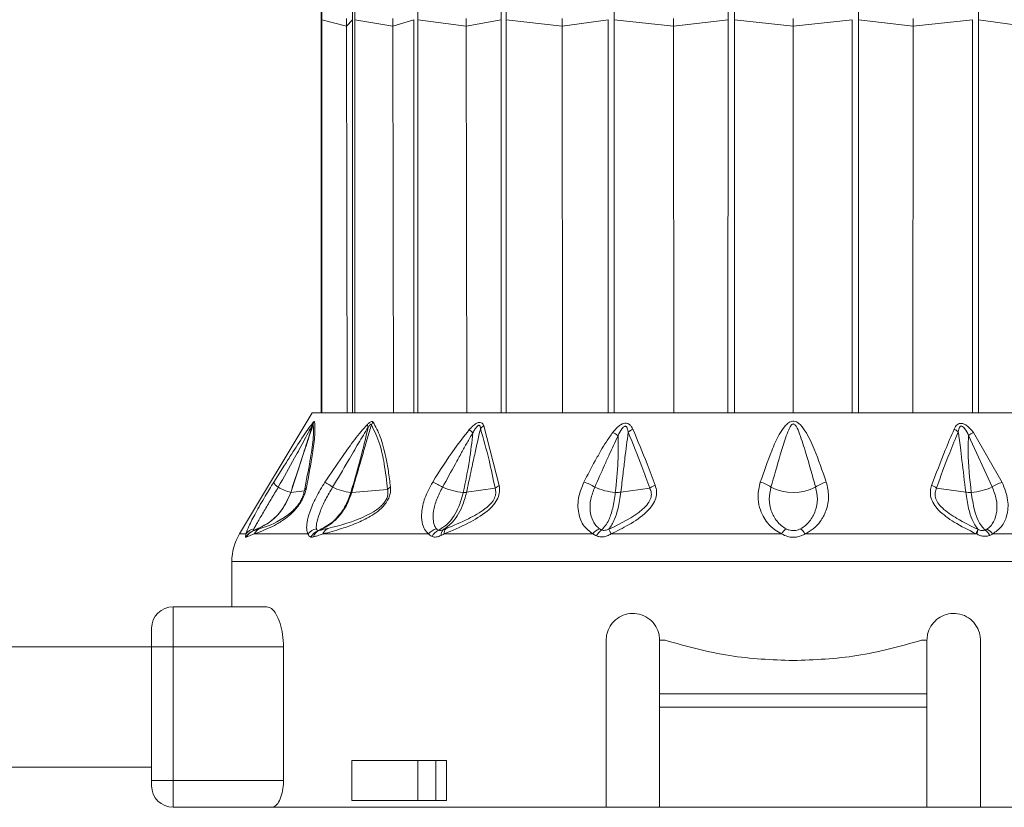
# Model space of a CAD drawing. Header units: millimetres. Extents: x -453 to 1924, y -67 to 428.
# Tile 77 of 88: x 1543 to 1580, y 158 to 188. Entities that reach past the tile are written whole.
import ezdxf

# ---------------------------------------------------------------- set-up
doc = ezdxf.new("R2010")
doc.units = ezdxf.units.MM

# ---------------------------------------------------------------- blocks, each defined once
blk = doc.blocks.new('Drawing View6')
at = {"color": 7, "linetype": 'Continuous', "lineweight": 18}
for p, q in [((-190.205, -25.142), (-190.205, -39.85)), ((-189.252, -25.387), (-190.174, -25.142)), ((-190.174, -39.85), (-190.174, -25.142)), ((-189.253, -25.101), (-189.252, -25.387)), ((-189.252, -25.387), (-189.033, -25.142)), ((-189.252, -25.387), (-189.225, -39.85)), ((-189.033, -25.142), (-189.034, -39.85)), ((-187.524, -25.387), (-188.941, -25.142)), ((-188.94, -39.85), (-188.941, -25.142)), ((-187.525, -25.101), (-187.524, -25.387)), ((-187.524, -25.387), (-186.737, -25.142)), ((-187.524, -25.387), (-187.499, -39.85)), ((-186.737, -25.142), (-186.738, -39.85)), ((-184.775, -25.387), (-186.591, -25.142)), ((-186.59, -39.85), (-186.591, -25.142)), ((-184.775, -25.101), (-184.775, -25.387)), ((-184.775, -25.387), (-183.473, -25.142)), ((-184.775, -25.387), (-184.755, -39.85)), ((-183.473, -25.142), (-183.475, -39.85)), ((-181.192, -25.387), (-183.283, -25.142)), ((-183.281, -39.85), (-183.283, -25.142)), ((-181.192, -25.101), (-181.192, -25.387)), ((-181.192, -25.387), (-179.465, -25.142)), ((-181.192, -25.387), (-181.178, -39.85)), ((-179.465, -25.142), (-179.467, -39.85)), ((-177.02, -25.387), (-179.243, -25.142)), ((-179.242, -39.85), (-179.243, -25.142)), ((-177.02, -25.101), (-177.02, -25.387)), ((-177.02, -25.387), (-174.985, -25.142)), ((-177.02, -25.387), (-177.013, -39.85)), ((-174.985, -25.142), (-174.987, -39.85)), ((-172.543, -25.387), (-174.747, -25.142)), ((-174.745, -39.85), (-174.747, -25.142)), ((-172.543, -25.101), (-172.543, -25.387)), ((-172.543, -25.387), (-170.338, -25.142)), ((-172.543, -25.387), (-172.543, -39.85)), ((-170.338, -25.142), (-170.34, -39.85)), ((-170.099, -39.85), (-170.101, -25.142)), ((-168.065, -25.387), (-170.101, -25.142)), ((-168.065, -25.387), (-168.073, -39.85)), ((-168.065, -25.101), (-168.065, -25.387)), ((-168.065, -25.387), (-165.842, -25.142)), ((-165.842, -25.142), (-165.844, -39.85)), ((-165.619, -39.85), (-165.62, -25.142)), ((-163.893, -25.387), (-165.62, -25.142)), ((-190.543, -39.85), (-193.258, -44.375)), ((-190.543, -39.85), (-154.543, -39.85)), ((-172.543, -39.85), (-174.745, -39.85)), ((-170.34, -39.85), (-172.543, -39.85)), ((-184.123, -40.336), (-183.542, -42.563)), ((-165.989, -40.689), (-165.102, -42.619)), ((-165.806, -40.578), (-164.729, -42.448)), ((-191.975, -42.439), (-191.573, -41.806)), ((-189.058, -42.823), (-187.715, -42.716)), ((-184.766, -42.818), (-183.696, -42.668)), ((-178.992, -42.814), (-177.908, -42.662)), ((-166.093, -42.814), (-167.187, -42.661)), ((-191.336, -42.824), (-190.83, -42.757)), ((-193.258, -44.375), (-193.014, -44.375)), ((-192.708, -44.375), (-193.002, -44.497)), ((-192.708, -44.375), (-190.697, -44.375)), ((-190.135, -44.375), (-186.189, -44.375)), ((-185.601, -44.375), (-180.036, -44.375)), ((-172.106, -44.375), (-165.689, -44.375)), ((-165.091, -44.375), (-159.484, -44.375)), ((-193.543, -45.404), (-193.543, -47.1)), ((-151.543, -45.404), (-193.543, -45.404)), ((-195.743, -48.6), (-195.743, -47.1)), ((-192.233, -47.1), (-195.743, -47.1)), ((-196.543, -48.6), (-196.543, -47.9)), ((-196.543, -48.6), (-348.543, -48.6)), ((-196.543, -48.6), (-195.743, -48.6)), ((-196.543, -53.6), (-196.543, -48.6)), ((-191.61, -48.6), (-195.743, -48.6)), ((-195.743, -53.6), (-195.743, -48.6)), ((-191.61, -48.6), (-191.61, -53.6)), ((-179.543, -54.6), (-179.543, -48.35)), ((-177.543, -50.35), (-177.543, -48.35)), ((-177.543, -48.35), (-177.334, -48.35)), ((-167.751, -48.35), (-167.543, -48.35)), ((-167.543, -48.35), (-167.543, -50.35)), ((-165.543, -48.35), (-165.543, -54.6)), ((-167.543, -50.35), (-177.543, -50.35)), ((-177.543, -50.85), (-177.543, -50.35)), ((-167.543, -50.85), (-167.543, -50.35)), ((-167.543, -50.85), (-177.543, -50.85)), ((-177.543, -50.85), (-177.543, -54.6)), ((-167.543, -54.6), (-167.543, -50.85)), ((-189.054, -52.85), (-189.054, -54.35)), ((-186.584, -52.85), (-189.054, -52.85)), ((-186.584, -54.35), (-186.584, -52.85)), ((-186.584, -52.85), (-185.912, -52.85)), ((-185.912, -54.35), (-185.912, -52.85)), ((-185.518, -52.85), (-185.912, -52.85)), ((-185.518, -52.85), (-185.518, -54.35)), ((-196.543, -53.1), (-348.543, -53.1)), ((-196.543, -53.8), (-196.543, -53.6)), ((-196.543, -53.6), (-195.743, -53.6)), ((-195.743, -54.6), (-195.743, -53.6)), ((-195.743, -53.6), (-191.61, -53.6)), ((-186.584, -54.35), (-189.054, -54.35)), ((-185.912, -54.35), (-186.584, -54.35)), ((-185.518, -54.35), (-185.912, -54.35)), ((-195.743, -54.6), (-192.04, -54.6)), ((-192.04, -54.6), (-179.543, -54.6)), ((-177.543, -54.6), (-179.543, -54.6)), ((-177.543, -54.6), (-167.543, -54.6)), ((-165.543, -54.6), (-167.543, -54.6)), ((-165.543, -54.6), (-153.045, -54.6))]:
    blk.add_line(p, q, dxfattribs=at)
at = {"color": 7, "linetype": 'Continuous', "lineweight": 18, "flags": 128}
blk.add_lwpolyline([(-179.358, -44.375), (-178.585, -44.375), (-177.802, -44.375), (-177.011, -44.375), (-176.214, -44.375), (-175.411, -44.375), (-174.603, -44.375), (-173.792, -44.375), (-172.979, -44.375)], dxfattribs=at)
at = {"color": 7, "linetype": 'Continuous', "lineweight": 18}
for centre, radius, start, end in [((-190.213, -40.342), 0.324, 155.8429, 174.655), ((-190.038, -40.435), 0.49, 147.2626, 160.2891), ((-188.092, -40.227), 0.386, 187.5089, 203.9881), ((-187.853, -40.525), 0.526, 140.7173, 153.7493), ((-195.558, -53.174), 16.732, 48.7638, 49.3774), ((-183.817, -40.817), 0.57, 122.4971, 138.7551), ((-178.212, -41.181), 0.791, 114.7837, 129.6376), ((-166.826, -41.102), 0.712, 50.314, 65.1501), ((-179.999, -41.957), 1.547, 54.1818, 62.9072), ((-165.183, -41.812), 1.383, 116.761, 125.6661), ((-191.598, -42.27), 0.414, 204.0865, 239.4434), ((-190.834, -40.98), 1.913, 239.4043, 254.6198), ((-190.554, -42.885), 0.304, 131.4359, 155.0717), ((-205.111, -65.668), 27.68, 56.3517, 57.0582), ((-188.858, -40.738), 2.099, 244.1185, 263.6115), ((-187.359, -42.986), 0.446, 123.9682, 142.8148), ((-186.673, -44.16), 1.837, 56.6046, 69.537), ((-184.695, -40.429), 2.401, 246.2439, 265.3332), ((-183.3, -43.082), 0.573, 115.027, 133.6959), ((-180.702, -43.687), 1.29, 55.3117, 75.3484), ((-179.059, -40.639), 2.185, 245.4117, 266.2911), ((-177.422, -43.316), 0.815, 110.5166, 126.6125), ((-173.955, -43.335), 0.913, 50.851, 78.7073), ((-172.543, -41.009), 1.82, 242.6733, 297.3267), ((-171.13, -43.335), 0.913, 101.2927, 129.149), ((-167.625, -43.249), 0.733, 53.3703, 69.4581), ((-166.025, -40.646), 2.178, 273.6863, 295.0719), ((-164.44, -43.567), 1.156, 104.4895, 124.9247), ((-191.34, -42.789), 0.0356, 267.4158, 276.3201), ((-192.63, -44.646), 0.47, 100.9672, 144.8077), ((-192.301, -44.597), 0.464, 111.8132, 151.3198), ((-190.268, -44.728), 0.556, 101.6448, 140.4638), ((-189.784, -44.502), 0.374, 116.4592, 160.1268), ((-185.746, -44.741), 0.575, 104.4162, 140.4213), ((-185.369, -44.341), 0.235, 136.7077, 188.1385), ((-179.595, -44.691), 0.543, 110.8768, 144.3208), ((-172.467, -44.651), 0.582, 126.5982, 151.6208), ((-172.618, -44.651), 0.582, 28.3791, 53.4018), ((-191.543, -45.404), 2, 149.0362, 180), ((-192.571, -44.725), 0.5, 109.1019, 153.0969), ((-192.567, -44.706), 0.482, 109.3625, 154.2596), ((-190.141, -44.705), 0.489, 111.492, 154.5199), ((-190.115, -44.612), 0.399, 113.9413, 162.016), ((-185.602, -44.698), 0.506, 114.2513, 153.2837), ((-185.471, -44.399), 0.248, 134.0214, 187.8098), ((-179.43, -44.667), 0.521, 122.0688, 155.3334), ((-167.096, -43.708), 1.539, 334.6618, 341.3124), ((-166.738, -43.907), 1.149, 335.9647, 344.8865), ((-165.609, -44.625), 0.461, 25.3523, 58.9903), ((-165.487, -44.642), 0.478, 33.9668, 67.8038), ((-195.743, -47.9), 0.8, 90, 180), ((-195.743, -53.8), 0.8, 180, 270)]:
    blk.add_arc(centre, radius, start, end, dxfattribs=at)
for points, knots in [([(-190.207, -24.851), (-190.207, -24.905), (-190.205, -25.002), (-190.205, -25.099), (-190.205, -25.142)], [0, 0, 0, 0, 0.560037, 1, 1, 1, 1]), ([(-190.174, -25.142), (-190.174, -25.087), (-190.174, -24.99), (-190.175, -24.893), (-190.176, -24.851)], [0, 0, 0, 0, 0.559963, 1, 1, 1, 1]), ([(-189.035, -24.851), (-189.034, -24.905), (-189.033, -25.002), (-189.033, -25.099), (-189.033, -25.142)], [0, 0, 0, 0, 0.560037, 1, 1, 1, 1]), ([(-188.941, -25.142), (-188.941, -25.087), (-188.941, -24.99), (-188.942, -24.893), (-188.943, -24.851)], [0, 0, 0, 0, 0.559963, 1, 1, 1, 1]), ([(-186.591, -25.142), (-186.591, -25.087), (-186.591, -24.99), (-186.592, -24.893), (-186.592, -24.851)], [0, 0, 0, 0, 0.559963, 1, 1, 1, 1]), ([(-183.475, -24.851), (-183.474, -24.905), (-183.473, -25.002), (-183.473, -25.099), (-183.473, -25.142)], [0, 0, 0, 0, 0.560037, 1, 1, 1, 1]), ([(-183.283, -25.142), (-183.283, -25.087), (-183.283, -24.99), (-183.284, -24.893), (-183.284, -24.851)], [0, 0, 0, 0, 0.559963, 1, 1, 1, 1]), ([(-179.243, -25.142), (-179.243, -25.087), (-179.243, -24.99), (-179.244, -24.893), (-179.244, -24.851)], [0, 0, 0, 0, 0.559963, 1, 1, 1, 1]), ([(-174.985, -24.851), (-174.985, -24.905), (-174.985, -25.002), (-174.985, -25.099), (-174.985, -25.142)], [0, 0, 0, 0, 0.560037, 1, 1, 1, 1]), ([(-174.747, -25.142), (-174.747, -25.087), (-174.747, -24.99), (-174.747, -24.893), (-174.747, -24.851)], [0, 0, 0, 0, 0.559963, 1, 1, 1, 1]), ([(-170.101, -25.142), (-170.1, -25.087), (-170.1, -24.99), (-170.1, -24.893), (-170.1, -24.851)], [0, 0, 0, 0, 0.559963, 1, 1, 1, 1]), ([(-165.62, -25.142), (-165.62, -25.087), (-165.62, -24.99), (-165.62, -24.893), (-165.619, -24.851)], [0, 0, 0, 0, 0.559963, 1, 1, 1, 1]), ([(-191.808, -42.627), (-191.602, -42.262), (-191.267, -41.667), (-190.884, -40.963), (-190.666, -40.548), (-190.572, -40.378), (-190.535, -40.312)], [0, 0, 0, 0, 0.4707383, 0.7668788, 0.9086034, 1, 1, 1, 1]), ([(-191.573, -41.806), (-191.482, -41.662), (-191.247, -41.29), (-190.94, -40.821), (-190.669, -40.416), (-190.556, -40.271), (-190.508, -40.21)], [0, 0, 0, 0, 0.253563, 0.655047, 0.855267, 1, 1, 1, 1]), ([(-190.535, -40.312), (-190.585, -40.481), (-190.686, -40.82), (-190.865, -41.362), (-191.082, -42.03), (-191.245, -42.529), (-191.341, -42.824)], [0, 0, 0, 0, 0.201655, 0.404918, 0.64705, 1, 1, 1, 1]), ([(-190.499, -40.27), (-190.559, -40.453), (-190.671, -40.792), (-190.85, -41.339), (-191.068, -42.007), (-191.236, -42.519), (-191.336, -42.824)], [0, 0, 0, 0, 0.215335, 0.398234, 0.642077, 1, 1, 1, 1]), ([(-190.499, -40.27), (-190.491, -40.44), (-190.477, -40.762), (-190.617, -41.675), (-190.755, -42.379), (-190.83, -42.757)], [0, 0, 0, 0, 0.342559, 0.646235, 1, 1, 1, 1]), ([(-190.45, -40.17), (-190.439, -40.318), (-190.418, -40.599), (-190.533, -41.473), (-190.672, -42.215), (-190.755, -42.657)], [0, 0, 0, 0, 0.308412, 0.587789, 1, 1, 1, 1]), ([(-190.535, -40.312), (-190.53, -40.303), (-190.52, -40.286), (-190.509, -40.271), (-190.503, -40.264), (-190.499, -40.264), (-190.499, -40.268), (-190.499, -40.27)], [0, 0, 0, 0, 0.312066, 0.577689, 0.709478, 0.846396, 1, 1, 1, 1]), ([(-190.508, -40.21), (-190.493, -40.193), (-190.471, -40.17), (-190.454, -40.163), (-190.452, -40.168), (-190.45, -40.17)], [0, 0, 0, 0, 0.527893, 0.749645, 1, 1, 1, 1]), ([(-190.06, -42.439), (-189.844, -42.121), (-189.48, -41.583), (-188.963, -40.84), (-188.634, -40.461), (-188.475, -40.278)], [0, 0, 0, 0, 0.427707, 0.722359, 1, 1, 1, 1]), ([(-189.774, -42.627), (-189.58, -42.3), (-189.252, -41.751), (-188.818, -40.997), (-188.564, -40.58), (-188.445, -40.384)], [0, 0, 0, 0, 0.437384, 0.734604, 1, 1, 1, 1]), ([(-188.445, -40.384), (-188.521, -40.714), (-188.709, -41.528), (-188.949, -42.341), (-189.092, -42.824)], [0, 0, 0, 0, 0.4048735, 1, 1, 1, 1]), ([(-188.325, -40.292), (-188.375, -40.461), (-188.471, -40.789), (-188.63, -41.338), (-188.825, -42.014), (-188.974, -42.529), (-189.058, -42.823)], [0, 0, 0, 0, 0.199401, 0.389589, 0.65075, 1, 1, 1, 1]), ([(-188.475, -40.278), (-188.449, -40.254), (-188.403, -40.212), (-188.346, -40.179), (-188.308, -40.168), (-188.28, -40.171), (-188.267, -40.184), (-188.26, -40.192)], [0, 0, 0, 0, 0.303841, 0.543349, 0.671179, 0.821746, 1, 1, 1, 1]), ([(-188.445, -40.384), (-188.43, -40.363), (-188.406, -40.327), (-188.375, -40.29), (-188.355, -40.274), (-188.343, -40.27), (-188.334, -40.272), (-188.328, -40.279), (-188.326, -40.288), (-188.325, -40.292)], [0, 0, 0, 0, 0.336697, 0.565233, 0.658713, 0.752306, 0.821694, 0.902667, 1, 1, 1, 1]), ([(-188.325, -40.292), (-188.212, -40.523), (-188.01, -40.935), (-187.827, -41.787), (-187.755, -42.388), (-187.715, -42.716)], [0, 0, 0, 0, 0.364986, 0.653176, 1, 1, 1, 1]), ([(-188.26, -40.192), (-188.166, -40.365), (-187.967, -40.729), (-187.801, -41.389), (-187.682, -42.03), (-187.634, -42.416), (-187.609, -42.615)], [0, 0, 0, 0, 0.283427, 0.598157, 0.79281, 1, 1, 1, 1]), ([(-186.031, -42.439), (-185.768, -42.015), (-185.349, -41.341), (-184.85, -40.709), (-184.665, -40.475)], [0, 0, 0, 0, 0.629625, 1, 1, 1, 1]), ([(-184.245, -40.441), (-184.284, -40.611), (-184.362, -40.951), (-184.481, -41.498), (-184.616, -42.121), (-184.713, -42.573), (-184.766, -42.818)], [0, 0, 0, 0, 0.213459, 0.429379, 0.690191, 1, 1, 1, 1]), ([(-184.665, -40.475), (-184.627, -40.434), (-184.558, -40.361), (-184.454, -40.276), (-184.365, -40.224), (-184.284, -40.2), (-184.21, -40.21), (-184.154, -40.26), (-184.133, -40.31), (-184.123, -40.336)], [0, 0, 0, 0, 0.202674, 0.363901, 0.493169, 0.594446, 0.716905, 0.852714, 1, 1, 1, 1]), ([(-184.529, -40.592), (-184.504, -40.547), (-184.46, -40.47), (-184.393, -40.378), (-184.341, -40.326), (-184.306, -40.312), (-184.287, -40.313), (-184.272, -40.322), (-184.259, -40.343), (-184.248, -40.383), (-184.246, -40.418), (-184.245, -40.441)], [0, 0, 0, 0, 0.274116, 0.463193, 0.592982, 0.653123, 0.685145, 0.720858, 0.783468, 0.856593, 1, 1, 1, 1]), ([(-184.245, -40.441), (-184.133, -40.827), (-183.925, -41.543), (-183.768, -42.313), (-183.696, -42.668)], [0, 0, 0, 0, 0.53826, 1, 1, 1, 1]), ([(-179.295, -40.58), (-179.253, -40.527), (-179.177, -40.433), (-179.045, -40.318), (-178.915, -40.245), (-178.786, -40.228), (-178.681, -40.268), (-178.599, -40.351), (-178.563, -40.423), (-178.544, -40.463)], [0, 0, 0, 0, 0.1952, 0.351587, 0.494569, 0.605688, 0.718068, 0.846595, 1, 1, 1, 1]), ([(-179.094, -40.703), (-179.054, -40.614), (-179.003, -40.502), (-178.909, -40.389), (-178.861, -40.354), (-178.826, -40.348), (-178.805, -40.352), (-178.787, -40.363), (-178.759, -40.394), (-178.733, -40.466), (-178.723, -40.533), (-178.717, -40.572)], [0, 0, 0, 0, 0.388853, 0.491139, 0.578102, 0.60706, 0.635628, 0.665912, 0.700316, 0.824763, 1, 1, 1, 1]), ([(-178.544, -40.463), (-178.362, -40.888), (-178.07, -41.574), (-177.808, -42.284), (-177.708, -42.553)], [0, 0, 0, 0, 0.620107, 1, 1, 1, 1]), ([(-171.309, -42.439), (-171.451, -42.023), (-171.675, -41.368), (-172.014, -40.631), (-172.261, -40.289), (-172.421, -40.186), (-172.512, -40.159), (-172.635, -40.167), (-172.762, -40.244), (-172.919, -40.413), (-173.129, -40.752), (-173.436, -41.443), (-173.642, -42.046), (-173.776, -42.439)], [0, 0, 0, 0, 0.25126, 0.396042, 0.462455, 0.47993, 0.495701, 0.509284, 0.540179, 0.56984, 0.63555, 0.761953, 1, 1, 1, 1]), ([(-171.707, -42.627), (-171.826, -42.202), (-172.011, -41.538), (-172.252, -40.775), (-172.387, -40.418), (-172.469, -40.303), (-172.499, -40.276), (-172.523, -40.265), (-172.545, -40.261), (-172.583, -40.27), (-172.623, -40.31), (-172.67, -40.382), (-172.747, -40.542), (-172.873, -40.893), (-173.093, -41.613), (-173.265, -42.224), (-173.378, -42.627)], [0, 0, 0, 0, 0.2643505, 0.412633, 0.4746961, 0.4850701, 0.4933102, 0.4966759, 0.4996534, 0.5050934, 0.5165262, 0.5306861, 0.5543543, 0.6190612, 0.7494353, 1, 1, 1, 1]), ([(-167.368, -42.562), (-167.202, -42.118), (-166.936, -41.404), (-166.639, -40.716), (-166.527, -40.456)], [0, 0, 0, 0, 0.622343, 1, 1, 1, 1]), ([(-166.527, -40.456), (-166.511, -40.423), (-166.481, -40.364), (-166.419, -40.291), (-166.339, -40.244), (-166.232, -40.236), (-166.112, -40.28), (-165.957, -40.391), (-165.867, -40.503), (-165.806, -40.578)], [0, 0, 0, 0, 0.130793, 0.239578, 0.342332, 0.447729, 0.567765, 0.709784, 1, 1, 1, 1]), ([(-166.371, -40.554), (-166.366, -40.521), (-166.356, -40.465), (-166.334, -40.402), (-166.311, -40.367), (-166.29, -40.349), (-166.263, -40.341), (-166.232, -40.347), (-166.185, -40.373), (-166.085, -40.482), (-166.031, -40.599), (-165.989, -40.689)], [0, 0, 0, 0, 0.1486655, 0.2587069, 0.3033944, 0.343965, 0.3814215, 0.4237767, 0.4707121, 0.5930499, 1, 1, 1, 1]), ([(-185.662, -42.627), (-185.502, -42.336), (-185.264, -41.905), (-184.959, -41.353), (-184.745, -40.964), (-184.603, -40.718), (-184.529, -40.592)], [0, 0, 0, 0, 0.4296326, 0.6364131, 0.8132291, 1, 1, 1, 1]), ([(-184.529, -40.592), (-184.566, -40.936), (-184.646, -41.681), (-184.805, -42.422), (-184.89, -42.822)], [0, 0, 0, 0, 0.460533, 1, 1, 1, 1]), ([(-180.376, -42.439), (-180.239, -42.173), (-180.033, -41.776), (-179.748, -41.272), (-179.534, -40.915), (-179.376, -40.694), (-179.295, -40.58)], [0, 0, 0, 0, 0.420929, 0.628617, 0.808166, 1, 1, 1, 1]), ([(-179.968, -42.627), (-179.848, -42.354), (-179.668, -41.949), (-179.433, -41.427), (-179.266, -41.057), (-179.152, -40.823), (-179.094, -40.703)], [0, 0, 0, 0, 0.425602, 0.634107, 0.812726, 1, 1, 1, 1]), ([(-179.094, -40.703), (-179.091, -41.026), (-179.083, -41.735), (-179.159, -42.438), (-179.2, -42.82)], [0, 0, 0, 0, 0.455709, 1, 1, 1, 1]), ([(-178.717, -40.572), (-178.739, -40.733), (-178.782, -41.052), (-178.844, -41.566), (-178.915, -42.153), (-178.965, -42.581), (-178.992, -42.814)], [0, 0, 0, 0, 0.21465, 0.427263, 0.688154, 1, 1, 1, 1]), ([(-178.717, -40.572), (-178.542, -40.997), (-178.259, -41.684), (-178.005, -42.393), (-177.908, -42.662)], [0, 0, 0, 0, 0.619883, 1, 1, 1, 1]), ([(-167.187, -42.661), (-167.027, -42.217), (-166.769, -41.503), (-166.48, -40.814), (-166.371, -40.554)], [0, 0, 0, 0, 0.622558, 1, 1, 1, 1]), ([(-166.093, -42.814), (-166.14, -42.417), (-166.205, -41.859), (-166.287, -41.186), (-166.332, -40.83), (-166.36, -40.635), (-166.371, -40.554)], [0, 0, 0, 0, 0.5265308, 0.7416797, 0.8929338, 1, 1, 1, 1]), ([(-165.885, -42.82), (-165.943, -42.314), (-166.025, -41.607), (-165.997, -40.892), (-165.989, -40.689)], [0, 0, 0, 0, 0.715322, 1, 1, 1, 1]), ([(-193.014, -44.375), (-192.983, -44.285), (-192.913, -44.085), (-192.65, -43.579), (-192.321, -42.999), (-192.082, -42.613), (-191.975, -42.439)], [0, 0, 0, 0, 0.2100777, 0.4720648, 0.7629125, 1, 1, 1, 1]), ([(-192.719, -44.184), (-192.698, -44.146), (-192.654, -44.067), (-192.527, -43.849), (-192.337, -43.521), (-192.076, -43.077), (-191.897, -42.777), (-191.808, -42.627)], [0, 0, 0, 0, 0.117161, 0.239899, 0.491313, 0.74564, 1, 1, 1, 1]), ([(-190.755, -42.657), (-190.768, -42.714), (-190.793, -42.821), (-190.863, -43.004), (-190.961, -43.189), (-191.123, -43.421), (-191.353, -43.657), (-191.652, -43.886), (-191.988, -44.081), (-192.371, -44.254), (-192.586, -44.331), (-192.708, -44.375)], [0, 0, 0, 0, 0.053488, 0.101165, 0.145724, 0.192526, 0.283011, 0.383772, 0.541991, 0.738283, 1, 1, 1, 1]), ([(-190.697, -44.375), (-190.716, -44.32), (-190.758, -44.202), (-190.733, -43.921), (-190.628, -43.525), (-190.411, -43.007), (-190.178, -42.63), (-190.06, -42.439)], [0, 0, 0, 0, 0.137707, 0.297654, 0.485766, 0.740451, 1, 1, 1, 1]), ([(-190.38, -44.184), (-190.383, -44.146), (-190.389, -44.067), (-190.348, -43.849), (-190.243, -43.521), (-190.043, -43.077), (-189.864, -42.777), (-189.774, -42.627)], [0, 0, 0, 0, 0.117122, 0.23984, 0.491204, 0.745529, 1, 1, 1, 1]), ([(-187.609, -42.615), (-187.606, -42.669), (-187.599, -42.771), (-187.634, -42.945), (-187.711, -43.124), (-187.93, -43.434), (-188.37, -43.745), (-188.908, -43.993), (-189.514, -44.207), (-189.907, -44.313), (-190.135, -44.375)], [0, 0, 0, 0, 0.054232, 0.103303, 0.150337, 0.200897, 0.369635, 0.542742, 0.734318, 1, 1, 1, 1]), ([(-187.715, -42.716), (-187.709, -42.758), (-187.697, -42.836), (-187.717, -42.974), (-187.777, -43.119), (-187.881, -43.26), (-188.015, -43.388), (-188.223, -43.54), (-188.934, -43.917), (-189.488, -44.053), (-189.95, -44.167)], [0, 0, 0, 0, 0.051613, 0.09536, 0.137319, 0.180165, 0.228028, 0.285272, 0.402314, 1, 1, 1, 1]), ([(-186.189, -44.375), (-186.243, -44.321), (-186.358, -44.204), (-186.443, -43.928), (-186.457, -43.539), (-186.347, -43.02), (-186.139, -42.638), (-186.031, -42.439)], [0, 0, 0, 0, 0.136663, 0.294577, 0.479617, 0.72985, 1, 1, 1, 1]), ([(-185.889, -44.184), (-185.916, -44.146), (-185.972, -44.067), (-186.021, -43.849), (-186.014, -43.521), (-185.899, -43.077), (-185.741, -42.777), (-185.662, -42.627)], [0, 0, 0, 0, 0.117118, 0.239833, 0.491188, 0.745502, 1, 1, 1, 1]), ([(-183.542, -42.563), (-183.532, -42.64), (-183.513, -42.788), (-183.585, -43.044), (-183.751, -43.301), (-184.116, -43.646), (-184.761, -44.022), (-185.299, -44.248), (-185.601, -44.375)], [0, 0, 0, 0, 0.0941997, 0.1824988, 0.2787751, 0.3896574, 0.6579794, 1, 1, 1, 1]), ([(-183.696, -42.668), (-183.682, -42.727), (-183.662, -42.812), (-183.683, -42.941), (-183.717, -43.037), (-183.773, -43.136), (-183.884, -43.277), (-184.185, -43.538), (-184.767, -43.858), (-185.259, -44.063), (-185.54, -44.18)], [0, 0, 0, 0, 0.088148, 0.127362, 0.165638, 0.20809, 0.253003, 0.357761, 0.633199, 1, 1, 1, 1]), ([(-180.036, -44.375), (-180.155, -44.286), (-180.423, -44.087), (-180.606, -43.583), (-180.611, -43.003), (-180.449, -42.614), (-180.376, -42.439)], [0, 0, 0, 0, 0.209172, 0.469256, 0.760695, 1, 1, 1, 1]), ([(-179.789, -44.184), (-179.837, -44.146), (-179.935, -44.067), (-180.069, -43.849), (-180.16, -43.521), (-180.144, -43.077), (-180.027, -42.777), (-179.968, -42.627)], [0, 0, 0, 0, 0.117159, 0.239896, 0.491308, 0.745636, 1, 1, 1, 1]), ([(-177.908, -42.662), (-177.884, -42.723), (-177.839, -42.838), (-177.861, -43.045), (-177.977, -43.259), (-178.451, -43.731), (-178.993, -43.985), (-179.442, -44.196)], [0, 0, 0, 0, 0.097572, 0.186101, 0.286324, 0.407959, 1, 1, 1, 1]), ([(-177.708, -42.553), (-177.686, -42.631), (-177.642, -42.785), (-177.675, -43.043), (-177.803, -43.307), (-178.126, -43.671), (-178.668, -44.032), (-179.138, -44.265), (-179.358, -44.375)], [0, 0, 0, 0, 0.103652, 0.20385, 0.314185, 0.440661, 0.737374, 1, 1, 1, 1]), ([(-173.776, -42.439), (-173.816, -42.613), (-173.89, -42.93), (-173.823, -43.366), (-173.691, -43.701), (-173.502, -43.984), (-173.274, -44.217), (-173.068, -44.327), (-172.979, -44.375)], [0, 0, 0, 0, 0.237372, 0.431825, 0.589432, 0.718601, 0.877817, 1, 1, 1, 1]), ([(-173.378, -42.627), (-173.409, -42.777), (-173.472, -43.077), (-173.387, -43.521), (-173.208, -43.849), (-173.006, -44.067), (-172.877, -44.146), (-172.814, -44.184)], [0, 0, 0, 0, 0.254556, 0.508885, 0.760231, 0.882933, 1, 1, 1, 1]), ([(-172.271, -44.184), (-172.208, -44.146), (-172.079, -44.067), (-171.877, -43.849), (-171.698, -43.521), (-171.613, -43.077), (-171.676, -42.777), (-171.707, -42.627)], [0, 0, 0, 0, 0.11715, 0.23987, 0.49125, 0.745581, 1, 1, 1, 1]), ([(-172.106, -44.375), (-172, -44.316), (-171.774, -44.191), (-171.505, -43.893), (-171.285, -43.482), (-171.186, -42.972), (-171.269, -42.611), (-171.309, -42.439)], [0, 0, 0, 0, 0.147122, 0.312406, 0.50794, 0.764712, 1, 1, 1, 1]), ([(-165.705, -44.367), (-165.983, -44.23), (-166.483, -43.983), (-167.026, -43.593), (-167.299, -43.258), (-167.408, -43.01), (-167.428, -42.771), (-167.387, -42.629), (-167.368, -42.562)], [0, 0, 0, 0, 0.331074, 0.596688, 0.707802, 0.810057, 0.910795, 1, 1, 1, 1]), ([(-165.638, -44.202), (-165.902, -44.074), (-166.368, -43.848), (-166.882, -43.507), (-167.141, -43.221), (-167.239, -43.019), (-167.251, -42.825), (-167.209, -42.715), (-167.187, -42.661)], [0, 0, 0, 0, 0.354402, 0.625668, 0.731992, 0.825042, 0.913282, 1, 1, 1, 1]), ([(-165.102, -42.619), (-165.043, -42.773), (-164.924, -43.079), (-164.911, -43.531), (-165.01, -43.864), (-165.152, -44.084), (-165.256, -44.161), (-165.307, -44.199)], [0, 0, 0, 0, 0.254398, 0.508629, 0.760015, 0.882824, 1, 1, 1, 1]), ([(-164.729, -42.448), (-164.643, -42.669), (-164.476, -43.095), (-164.528, -43.669), (-164.723, -44.118), (-164.971, -44.291), (-165.091, -44.375)], [0, 0, 0, 0, 0.299106, 0.577097, 0.795469, 1, 1, 1, 1]), ([(-191.341, -42.824), (-191.442, -43.054), (-191.623, -43.467), (-192.117, -43.968), (-192.516, -44.151), (-192.735, -44.252)], [0, 0, 0, 0, 0.361519, 0.649049, 1, 1, 1, 1]), ([(-191.336, -42.824), (-191.433, -43.048), (-191.609, -43.452), (-192.096, -43.958), (-192.5, -44.146), (-192.727, -44.251)], [0, 0, 0, 0, 0.351286, 0.635427, 1, 1, 1, 1]), ([(-190.83, -42.757), (-190.839, -42.802), (-190.856, -42.886), (-190.911, -43.033), (-190.99, -43.184), (-191.095, -43.333), (-191.216, -43.468), (-191.392, -43.628), (-191.928, -43.996), (-192.226, -44.089), (-192.474, -44.166)], [0, 0, 0, 0, 0.051327, 0.09442, 0.134349, 0.174419, 0.220939, 0.27713, 0.398157, 1, 1, 1, 1]), ([(-189.092, -42.824), (-189.16, -43.013), (-189.281, -43.348), (-189.559, -43.719), (-189.885, -44.036), (-190.153, -44.168), (-190.32, -44.25)], [0, 0, 0, 0, 0.294643, 0.521096, 0.701932, 1, 1, 1, 1]), ([(-189.058, -42.823), (-189.127, -43.012), (-189.248, -43.346), (-189.525, -43.717), (-189.848, -44.033), (-190.112, -44.165), (-190.277, -44.247)], [0, 0, 0, 0, 0.294538, 0.521008, 0.701872, 1, 1, 1, 1]), ([(-189.092, -42.824), (-189.085, -42.824), (-189.073, -42.824), (-189.063, -42.824), (-189.058, -42.823)], [0, 0, 0, 0, 0.559976, 1, 1, 1, 1]), ([(-184.89, -42.822), (-184.939, -43.005), (-185.025, -43.331), (-185.225, -43.698), (-185.467, -44.02), (-185.677, -44.153), (-185.81, -44.237)], [0, 0, 0, 0, 0.287161, 0.511571, 0.692984, 1, 1, 1, 1]), ([(-184.766, -42.818), (-184.814, -42.998), (-184.9, -43.318), (-185.094, -43.68), (-185.328, -43.999), (-185.522, -44.135), (-185.643, -44.221)], [0, 0, 0, 0, 0.28629, 0.510661, 0.69222, 1, 1, 1, 1]), ([(-184.89, -42.822), (-184.864, -42.823), (-184.818, -42.824), (-184.782, -42.82), (-184.766, -42.818)], [0, 0, 0, 0, 0.559847, 1, 1, 1, 1]), ([(-179.2, -42.82), (-179.229, -43.022), (-179.284, -43.409), (-179.447, -43.922), (-179.613, -44.116), (-179.706, -44.225)], [0, 0, 0, 0, 0.321949, 0.6179, 1, 1, 1, 1]), ([(-178.992, -42.814), (-179.023, -43.022), (-179.08, -43.401), (-179.237, -43.894), (-179.367, -44.086), (-179.442, -44.196)], [0, 0, 0, 0, 0.342164, 0.623264, 1, 1, 1, 1]), ([(-179.2, -42.82), (-179.158, -42.821), (-179.083, -42.823), (-179.02, -42.816), (-178.992, -42.814)], [0, 0, 0, 0, 0.559728, 1, 1, 1, 1]), ([(-165.638, -44.202), (-165.713, -44.094), (-165.844, -43.905), (-166.004, -43.41), (-166.062, -43.025), (-166.093, -42.814)], [0, 0, 0, 0, 0.372806, 0.654894, 1, 1, 1, 1]), ([(-165.885, -42.82), (-165.927, -42.821), (-166.002, -42.823), (-166.066, -42.816), (-166.093, -42.814)], [0, 0, 0, 0, 0.559727, 1, 1, 1, 1]), ([(-165.372, -44.23), (-165.464, -44.126), (-165.625, -43.945), (-165.793, -43.442), (-165.852, -43.045), (-165.885, -42.82)], [0, 0, 0, 0, 0.369902, 0.642337, 1, 1, 1, 1]), ([(-192.735, -44.252), (-192.738, -44.246), (-192.744, -44.235), (-192.727, -44.2), (-192.719, -44.184)], [0, 0, 0, 0, 0.543645, 1, 1, 1, 1]), ([(-192.474, -44.166), (-192.524, -44.184), (-192.617, -44.215), (-192.693, -44.24), (-192.727, -44.251)], [0, 0, 0, 0, 0.5430458, 1, 1, 1, 1]), ([(-190.32, -44.25), (-190.337, -44.242), (-190.366, -44.23), (-190.376, -44.198), (-190.38, -44.184)], [0, 0, 0, 0, 0.5711685, 1, 1, 1, 1]), ([(-189.95, -44.167), (-190.012, -44.183), (-190.123, -44.211), (-190.229, -44.236), (-190.277, -44.247)], [0, 0, 0, 0, 0.554562, 1, 1, 1, 1]), ([(-185.81, -44.237), (-185.827, -44.229), (-185.858, -44.215), (-185.88, -44.193), (-185.889, -44.184)], [0, 0, 0, 0, 0.574767, 1, 1, 1, 1]), ([(-185.54, -44.18), (-185.559, -44.188), (-185.594, -44.202), (-185.628, -44.215), (-185.643, -44.221)], [0, 0, 0, 0, 0.557314, 1, 1, 1, 1]), ([(-179.706, -44.225), (-179.722, -44.219), (-179.752, -44.207), (-179.777, -44.191), (-179.789, -44.184)], [0, 0, 0, 0, 0.555851, 1, 1, 1, 1]), ([(-172.814, -44.184), (-172.779, -44.2), (-172.714, -44.229), (-172.613, -44.251), (-172.524, -44.254), (-172.406, -44.241), (-172.327, -44.208), (-172.271, -44.184)], [0, 0, 0, 0, 0.212437, 0.388959, 0.539022, 0.670349, 1, 1, 1, 1]), ([(-193.018, -44.498), (-193.026, -44.488), (-193.04, -44.468), (-193.022, -44.404), (-193.014, -44.375)], [0, 0, 0, 0, 0.5520112, 1, 1, 1, 1]), ([(-193.002, -44.497), (-193.005, -44.498), (-193.011, -44.5), (-193.016, -44.499), (-193.018, -44.498)], [0, 0, 0, 0, 0.560051, 1, 1, 1, 1]), ([(-192.727, -44.251), (-192.729, -44.252), (-192.732, -44.252), (-192.734, -44.252), (-192.735, -44.252)], [0, 0, 0, 0, 0.560002, 1, 1, 1, 1]), ([(-190.583, -44.495), (-190.613, -44.481), (-190.664, -44.458), (-190.687, -44.399), (-190.697, -44.375)], [0, 0, 0, 0, 0.578726, 1, 1, 1, 1]), ([(-190.494, -44.489), (-190.512, -44.493), (-190.544, -44.501), (-190.571, -44.497), (-190.583, -44.495)], [0, 0, 0, 0, 0.560194, 1, 1, 1, 1]), ([(-190.135, -44.375), (-190.203, -44.397), (-190.326, -44.437), (-190.442, -44.473), (-190.494, -44.489)], [0, 0, 0, 0, 0.555292, 1, 1, 1, 1]), ([(-190.277, -44.247), (-190.286, -44.249), (-190.302, -44.253), (-190.315, -44.251), (-190.32, -44.25)], [0, 0, 0, 0, 0.560007, 1, 1, 1, 1]), ([(-186.054, -44.471), (-186.084, -44.456), (-186.135, -44.431), (-186.173, -44.391), (-186.189, -44.375)], [0, 0, 0, 0, 0.579744, 1, 1, 1, 1]), ([(-185.716, -44.433), (-185.775, -44.456), (-185.865, -44.493), (-185.978, -44.494), (-186.029, -44.479), (-186.054, -44.471)], [0, 0, 0, 0, 0.482193, 0.740263, 1, 1, 1, 1]), ([(-185.643, -44.221), (-185.678, -44.233), (-185.742, -44.254), (-185.788, -44.243), (-185.81, -44.237)], [0, 0, 0, 0, 0.5416872, 1, 1, 1, 1]), ([(-185.601, -44.375), (-185.623, -44.386), (-185.661, -44.405), (-185.699, -44.424), (-185.716, -44.433)], [0, 0, 0, 0, 0.5583762, 1, 1, 1, 1]), ([(-179.903, -44.45), (-179.93, -44.437), (-179.977, -44.416), (-180.018, -44.387), (-180.036, -44.375)], [0, 0, 0, 0, 0.55931, 1, 1, 1, 1]), ([(-179.358, -44.375), (-179.406, -44.401), (-179.502, -44.455), (-179.65, -44.489), (-179.788, -44.488), (-179.864, -44.463), (-179.903, -44.45)], [0, 0, 0, 0, 0.273675, 0.544486, 0.766897, 1, 1, 1, 1]), ([(-179.442, -44.196), (-179.464, -44.206), (-179.508, -44.227), (-179.579, -44.243), (-179.648, -44.244), (-179.687, -44.232), (-179.706, -44.225)], [0, 0, 0, 0, 0.255573, 0.503234, 0.749597, 1, 1, 1, 1]), ([(-179.358, -44.375), (-179.382, -44.327), (-179.424, -44.243), (-179.436, -44.21), (-179.442, -44.196)], [0, 0, 0, 0, 0.559299, 1, 1, 1, 1]), ([(-172.979, -44.375), (-172.906, -44.411), (-172.774, -44.478), (-172.563, -44.506), (-172.382, -44.489), (-172.231, -44.442), (-172.145, -44.396), (-172.106, -44.375)], [0, 0, 0, 0, 0.269902, 0.490211, 0.672926, 0.851395, 1, 1, 1, 1]), ([(-165.689, -44.375), (-165.692, -44.373), (-165.697, -44.371), (-165.703, -44.368), (-165.705, -44.367)], [0, 0, 0, 0, 0.558902, 1, 1, 1, 1]), ([(-165.193, -44.428), (-165.231, -44.44), (-165.307, -44.465), (-165.435, -44.464), (-165.566, -44.436), (-165.648, -44.395), (-165.689, -44.375)], [0, 0, 0, 0, 0.249494, 0.497197, 0.746131, 1, 1, 1, 1]), ([(-165.629, -44.206), (-165.631, -44.205), (-165.634, -44.204), (-165.637, -44.202), (-165.638, -44.202)], [0, 0, 0, 0, 0.557216, 1, 1, 1, 1]), ([(-165.372, -44.23), (-165.391, -44.236), (-165.429, -44.248), (-165.495, -44.248), (-165.564, -44.235), (-165.607, -44.216), (-165.629, -44.206)], [0, 0, 0, 0, 0.250852, 0.497991, 0.745905, 1, 1, 1, 1]), ([(-165.307, -44.199), (-165.318, -44.206), (-165.339, -44.217), (-165.362, -44.226), (-165.372, -44.23)], [0, 0, 0, 0, 0.562939, 1, 1, 1, 1]), ([(-165.091, -44.375), (-165.109, -44.386), (-165.142, -44.405), (-165.177, -44.421), (-165.193, -44.428)], [0, 0, 0, 0, 0.559965, 1, 1, 1, 1]), ([(-191.61, -48.6), (-191.617, -48.442), (-191.63, -48.127), (-191.733, -47.703), (-191.88, -47.362), (-192.057, -47.14), (-192.176, -47.113), (-192.233, -47.1)], [0, 0, 0, 0, 0.192981, 0.385659, 0.586478, 0.804523, 1, 1, 1, 1]), ([(-179.543, -48.35), (-179.537, -48.272), (-179.525, -48.089), (-179.408, -47.817), (-179.196, -47.569), (-178.908, -47.398), (-178.568, -47.33), (-178.217, -47.382), (-177.903, -47.554), (-177.673, -47.819), (-177.558, -48.101), (-177.547, -48.282), (-177.543, -48.35)], [0, 0, 0, 0, 0.072436, 0.171678, 0.273655, 0.380851, 0.493082, 0.607601, 0.720798, 0.830386, 0.936169, 1, 1, 1, 1]), ([(-167.543, -48.35), (-167.538, -48.275), (-167.525, -48.091), (-167.408, -47.815), (-167.191, -47.565), (-166.901, -47.396), (-166.565, -47.33), (-166.22, -47.382), (-165.907, -47.55), (-165.673, -47.817), (-165.557, -48.102), (-165.547, -48.283), (-165.543, -48.35)], [0, 0, 0, 0, 0.070113, 0.172193, 0.275296, 0.380868, 0.489956, 0.602613, 0.717149, 0.830046, 0.937783, 1, 1, 1, 1]), ([(-172.543, -49.114), (-173.342, -49.081), (-174.984, -49.014), (-176.537, -48.575), (-177.334, -48.35)], [0, 0, 0, 0, 0.486988, 1, 1, 1, 1]), ([(-167.751, -48.35), (-168.548, -48.575), (-170.101, -49.014), (-171.743, -49.081), (-172.543, -49.114)], [0, 0, 0, 0, 0.513031, 1, 1, 1, 1]), ([(-192.04, -54.6), (-191.991, -54.587), (-191.893, -54.562), (-191.757, -54.365), (-191.656, -54.08), (-191.614, -53.804), (-191.611, -53.644), (-191.61, -53.6)], [0, 0, 0, 0, 0.237843, 0.475882, 0.706486, 0.917911, 1, 1, 1, 1])]:
    blk.add_open_spline(points, degree=3, knots=knots, dxfattribs=at)

msp = doc.modelspace()

# ---------------------------------------------------------------- block references
at = {"color": 7, "linetype": 'Continuous', "lineweight": 18}
msp.add_blockref('Drawing View6', (1744.186, 212.958), dxfattribs=at)

doc.saveas('drawing.dxf')
